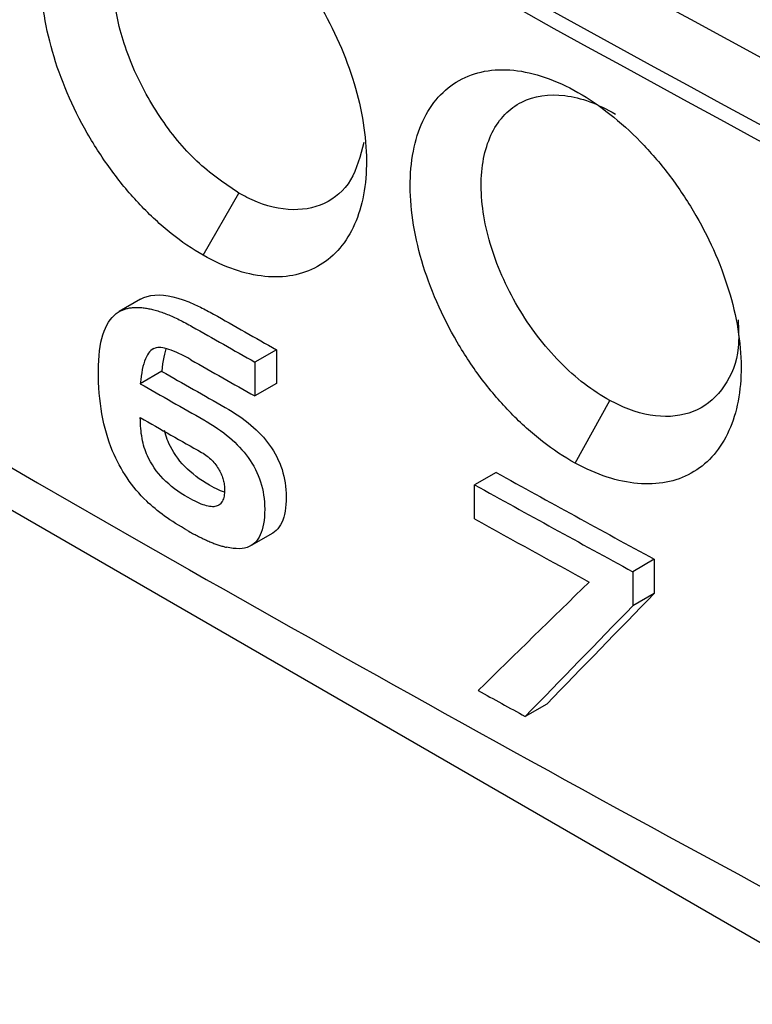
# Model space of a CAD drawing. Extents: x 86 to 639, y 68 to 658.
# Tile 8 of 66: x 526.27 to 533.51, y 84.48 to 94.2. Entities that reach past the tile are written whole.
import ezdxf

# ---------------------------------------------------------------- set-up
doc = ezdxf.new("R2010")
doc.units = 0
doc.layers.get('0').update_dxf_attribs({"linetype": 'CONTINUOUS'})

msp = doc.modelspace()

# ---------------------------------------------------------------- linework, layer by layer
at = {"color": 7, "linetype": 'CONTINUOUS'}
for p, q in [((518.0774, 94.048), (563.889, 67.6015)), ((528.0838, 91.8777), (528.4345, 92.4918)), ((527.4661, 91.4438), (527.4977, 91.4596)), ((527.4977, 91.4596), (527.5317, 91.4718)), ((527.5317, 91.4718), (527.5681, 91.4803)), ((527.5681, 91.4803), (527.6066, 91.4852)), ((527.6066, 91.4852), (527.6477, 91.4864)), ((527.6477, 91.4864), (527.6909, 91.484)), ((527.6909, 91.484), (527.7366, 91.4779)), ((527.7366, 91.4779), (527.7844, 91.4681)), ((527.7844, 91.4681), (527.8347, 91.4547)), ((527.4661, 91.4438), (527.254, 91.3213)), ((527.8347, 91.4547), (527.8873, 91.4377)), ((527.8873, 91.4377), (527.9423, 91.417)), ((527.9423, 91.417), (527.9995, 91.3926)), ((527.9995, 91.3926), (528.059, 91.3646)), ((527.1649, 91.2414), (527.1835, 91.2638)), ((527.1835, 91.2638), (527.2034, 91.2839)), ((527.2034, 91.2839), (527.2247, 91.3019)), ((527.2247, 91.3019), (527.254, 91.3213)), ((527.254, 91.3213), (527.2856, 91.3371)), ((527.2856, 91.3371), (527.3196, 91.3493)), ((527.1176, 91.16), (527.132, 91.1894)), ((527.132, 91.1894), (527.1479, 91.2166)), ((527.1479, 91.2166), (527.1649, 91.2414)), ((527.0827, 91.0575), (527.093, 91.094)), ((527.093, 91.094), (527.1046, 91.1281)), ((527.1046, 91.1281), (527.1176, 91.16)), ((527.0602, 90.934), (527.0663, 90.9775)), ((527.0663, 90.9775), (527.0738, 91.0187)), ((527.0738, 91.0187), (527.0827, 91.0575)), ((527.0519, 90.84), (527.0553, 90.8881)), ((527.0553, 90.8881), (527.0602, 90.934)), ((527.5226, 90.875), (527.5132, 90.8541)), ((527.5327, 90.8938), (527.5226, 90.875)), ((527.5436, 90.9105), (527.5327, 90.8938)), ((527.5552, 90.9251), (527.5436, 90.9105)), ((527.5675, 90.9374), (527.5552, 90.9251)), ((527.5805, 90.9477), (527.5675, 90.9374)), ((527.5957, 90.9564), (527.5805, 90.9477)), ((527.5942, 90.9558), (527.5805, 90.9477)), ((527.6087, 90.9618), (527.5942, 90.9558)), ((527.6211, 90.9651), (527.6087, 90.9618)), ((527.635, 90.967), (527.6211, 90.9651)), ((527.6501, 90.9675), (527.635, 90.967)), ((527.6666, 90.9666), (527.6501, 90.9675)), ((527.6841, 90.9643), (527.6666, 90.9666)), ((527.7031, 90.9607), (527.6841, 90.9643)), ((527.7011, 90.9009), (527.6945, 90.8715)), ((527.7085, 90.9282), (527.7011, 90.9009)), ((527.7234, 90.9555), (527.7031, 90.9607)), ((527.7165, 90.9535), (527.7085, 90.9282)), ((527.7178, 90.9569), (527.7165, 90.9535)), ((527.745, 90.949), (527.7234, 90.9555)), ((527.7677, 90.9411), (527.745, 90.949)), ((527.7918, 90.9318), (527.7677, 90.9411)), ((527.817, 90.9211), (527.7918, 90.9318)), ((527.8438, 90.909), (527.817, 90.9211)), ((527.8716, 90.8955), (527.8438, 90.909)), ((527.9009, 90.8807), (527.8716, 90.8955)), ((527.9312, 90.8644), (527.9009, 90.8807)), ((528.8077, 90.9456), (528.5956, 90.8231)), ((528.8077, 90.9456), (528.8077, 90.6114)), ((527.0493, 90.7367), (527.0499, 90.7895)), ((527.0499, 90.7895), (527.0519, 90.84)), ((527.489, 90.7784), (527.4824, 90.749)), ((527.4964, 90.8057), (527.489, 90.7784)), ((527.5043, 90.831), (527.4964, 90.8057)), ((527.5132, 90.8541), (527.5043, 90.831)), ((527.6834, 90.8061), (527.6789, 90.7703)), ((527.6886, 90.8398), (527.6834, 90.8061)), ((527.6945, 90.8715), (527.6886, 90.8398)), ((527.9631, 90.8467), (527.9312, 90.8644)), ((528.5956, 90.8231), (528.5956, 90.4889)), ((527.0498, 90.6805), (527.0493, 90.7367)), ((527.0514, 90.6254), (527.0498, 90.6805)), ((527.6752, 90.7323), (527.4631, 90.6098)), ((527.4712, 90.6836), (527.4668, 90.6478)), ((527.4764, 90.7173), (527.4712, 90.6836)), ((527.4824, 90.749), (527.4764, 90.7173)), ((527.6789, 90.7703), (527.6752, 90.7323)), ((527.0541, 90.571), (527.0514, 90.6254)), ((527.4668, 90.6478), (527.4631, 90.6098)), ((528.8077, 90.6114), (528.5956, 90.4889)), ((527.058, 90.5176), (527.0541, 90.571)), ((527.0629, 90.465), (527.058, 90.5176)), ((527.0689, 90.4133), (527.0629, 90.465)), ((527.076, 90.3624), (527.0689, 90.4133)), ((531.7563, 89.8272), (532.1008, 90.4446)), ((527.0843, 90.3126), (527.076, 90.3624)), ((527.0935, 90.2635), (527.0843, 90.3126)), ((528.3011, 90.3765), (528.3366, 90.3558)), ((528.3366, 90.3558), (528.3712, 90.3348)), ((528.3712, 90.3348), (528.4046, 90.3134)), ((528.4046, 90.3134), (528.437, 90.2916)), ((528.437, 90.2916), (528.4682, 90.2696)), ((527.104, 90.2154), (527.0935, 90.2635)), ((527.1154, 90.1682), (527.104, 90.2154)), ((527.4633, 90.2481), (527.4631, 90.2757)), ((527.4641, 90.2212), (527.4633, 90.2481)), ((527.4654, 90.1947), (527.4641, 90.2212)), ((527.4674, 90.1689), (527.4654, 90.1947)), ((528.1245, 90.2334), (528.159, 90.2123)), ((528.159, 90.2123), (528.1925, 90.191)), ((528.4682, 90.2696), (528.4984, 90.2472)), ((528.4984, 90.2472), (528.5274, 90.2244)), ((528.5274, 90.2244), (528.5555, 90.2014)), ((528.5555, 90.2014), (528.5822, 90.178)), ((527.1281, 90.1217), (527.1154, 90.1682)), ((527.1418, 90.0762), (527.1281, 90.1217)), ((527.4698, 90.1434), (527.4674, 90.1689)), ((527.4729, 90.1185), (527.4698, 90.1434)), ((527.4764, 90.0942), (527.4729, 90.1185)), ((527.7082, 90.1245), (527.7025, 90.1468)), ((527.7146, 90.1028), (527.7082, 90.1245)), ((527.7215, 90.0815), (527.7146, 90.1028)), ((528.1925, 90.191), (528.2249, 90.1692)), ((528.2249, 90.1692), (528.2561, 90.1471)), ((528.2561, 90.1471), (528.2862, 90.1247)), ((528.2862, 90.1247), (528.3153, 90.1019)), ((528.3153, 90.1019), (528.3434, 90.079)), ((528.5822, 90.178), (528.608, 90.1543)), ((528.608, 90.1543), (528.6326, 90.1301)), ((528.6326, 90.1301), (528.6563, 90.1057)), ((528.6563, 90.1057), (528.6787, 90.0808)), ((527.1566, 90.0316), (527.1418, 90.0762)), ((527.1725, 89.9878), (527.1566, 90.0316)), ((527.4806, 90.0705), (527.4764, 90.0942)), ((527.4852, 90.0471), (527.4806, 90.0705)), ((527.4904, 90.0243), (527.4852, 90.0471)), ((527.4961, 90.002), (527.4904, 90.0243)), ((527.5025, 89.9803), (527.4961, 90.002)), ((527.7289, 90.0608), (527.7215, 90.0815)), ((527.7369, 90.0406), (527.7289, 90.0608)), ((527.7455, 90.021), (527.7369, 90.0406)), ((527.7602, 89.9901), (527.7455, 90.021)), ((528.3434, 90.079), (528.3701, 90.0555)), ((528.3701, 90.0555), (528.3959, 90.0318)), ((528.3959, 90.0318), (528.4205, 90.0076)), ((528.4205, 90.0076), (528.4441, 89.9832)), ((528.6787, 90.0808), (528.7001, 90.0558)), ((528.7001, 90.0558), (528.7203, 90.0304)), ((528.7203, 90.0304), (528.7395, 90.0046)), ((528.7395, 90.0046), (528.7593, 89.9758)), ((527.1896, 89.945), (527.1725, 89.9878)), ((527.2046, 89.9099), (527.1896, 89.945)), ((527.2206, 89.8753), (527.2046, 89.9099)), ((527.5093, 89.959), (527.5025, 89.9803)), ((527.5168, 89.9384), (527.5093, 89.959)), ((527.5248, 89.9181), (527.5168, 89.9384)), ((527.5334, 89.8985), (527.5248, 89.9181)), ((527.7764, 89.9601), (527.7602, 89.9901)), ((527.7939, 89.9306), (527.7764, 89.9601)), ((527.8129, 89.9019), (527.7939, 89.9306)), ((528.0688, 89.9313), (528.0828, 89.923)), ((528.0828, 89.923), (528.0962, 89.9145)), ((528.0962, 89.9145), (528.1093, 89.9055)), ((528.1093, 89.9055), (528.1221, 89.8963)), ((528.4441, 89.9832), (528.4666, 89.9584)), ((528.4666, 89.9584), (528.4879, 89.9333)), ((528.4879, 89.9333), (528.5082, 89.9079)), ((528.5082, 89.9079), (528.5274, 89.8821)), ((528.7593, 89.9758), (528.7779, 89.9467)), ((528.7779, 89.9467), (528.7951, 89.9171)), ((528.7951, 89.9171), (528.8112, 89.8872)), ((527.2372, 89.8413), (527.2206, 89.8753)), ((527.2548, 89.8078), (527.2372, 89.8413)), ((527.2729, 89.7749), (527.2548, 89.8078)), ((527.5481, 89.8676), (527.5334, 89.8985)), ((527.5643, 89.8376), (527.5481, 89.8676)), ((527.5818, 89.8081), (527.5643, 89.8376)), ((527.6008, 89.7794), (527.5818, 89.8081)), ((527.8331, 89.8737), (527.8129, 89.9019)), ((527.8548, 89.8463), (527.8331, 89.8737)), ((527.8779, 89.8194), (527.8548, 89.8463)), ((527.9024, 89.7934), (527.8779, 89.8194)), ((528.1221, 89.8963), (528.1343, 89.8867)), ((528.1343, 89.8867), (528.1463, 89.8767)), ((528.1463, 89.8767), (528.1578, 89.8664)), ((528.1578, 89.8664), (528.1689, 89.8558)), ((528.1689, 89.8558), (528.1795, 89.8447)), ((528.1795, 89.8447), (528.1897, 89.8334)), ((528.1897, 89.8334), (528.1996, 89.8215)), ((528.1996, 89.8215), (528.209, 89.8096)), ((528.209, 89.8096), (528.218, 89.7971)), ((528.5274, 89.8821), (528.5471, 89.8534)), ((528.5471, 89.8534), (528.5658, 89.8242)), ((528.5658, 89.8242), (528.583, 89.7947)), ((528.8112, 89.8872), (528.8258, 89.8567)), ((528.8258, 89.8567), (528.8393, 89.8259)), ((528.8393, 89.8259), (528.8515, 89.7946)), ((527.292, 89.7426), (527.2729, 89.7749)), ((527.3118, 89.7108), (527.292, 89.7426)), ((527.3325, 89.6796), (527.3118, 89.7108)), ((527.621, 89.7512), (527.6008, 89.7794)), ((527.6426, 89.7238), (527.621, 89.7512)), ((527.6657, 89.6969), (527.6426, 89.7238)), ((527.9281, 89.7678), (527.9024, 89.7934)), ((527.9553, 89.743), (527.9281, 89.7678)), ((527.9839, 89.7189), (527.9553, 89.743)), ((528.0139, 89.6954), (527.9839, 89.7189)), ((528.218, 89.7971), (528.2266, 89.7844)), ((528.2266, 89.7844), (528.2347, 89.7713)), ((528.2347, 89.7713), (528.2426, 89.758)), ((528.2426, 89.758), (528.2489, 89.7459)), ((528.2489, 89.7459), (528.2549, 89.7339)), ((528.2549, 89.7339), (528.2605, 89.7217)), ((528.2605, 89.7217), (528.2656, 89.7097)), ((528.2656, 89.7097), (528.2704, 89.6975)), ((528.583, 89.7947), (528.5991, 89.7647)), ((528.5991, 89.7647), (528.6137, 89.7343)), ((528.6137, 89.7343), (528.6272, 89.7034)), ((528.8515, 89.7946), (528.8625, 89.763)), ((528.8625, 89.763), (528.872, 89.7309)), ((528.872, 89.7309), (528.8804, 89.6984)), ((530.9764, 89.7344), (530.7642, 89.6119)), ((527.3539, 89.649), (527.3325, 89.6796)), ((527.3761, 89.6189), (527.3539, 89.649)), ((527.399, 89.5894), (527.3761, 89.6189)), ((527.6902, 89.6709), (527.6657, 89.6969)), ((527.716, 89.6453), (527.6902, 89.6709)), ((527.7432, 89.6206), (527.716, 89.6453)), ((527.7717, 89.5964), (527.7432, 89.6206)), ((528.0451, 89.6725), (528.0139, 89.6954)), ((528.0779, 89.6503), (528.0451, 89.6725)), ((528.112, 89.6287), (528.0779, 89.6503)), ((528.1476, 89.608), (528.112, 89.6287)), ((528.2704, 89.6975), (528.2747, 89.6854)), ((528.2747, 89.6854), (528.2786, 89.6734)), ((528.2786, 89.6734), (528.2822, 89.6613)), ((528.2822, 89.6613), (528.2852, 89.6491)), ((528.2852, 89.6491), (528.288, 89.6369)), ((528.288, 89.6369), (528.2902, 89.6247)), ((528.2902, 89.6247), (528.2921, 89.6125)), ((528.2921, 89.6125), (528.2936, 89.6003)), ((528.6272, 89.7034), (528.6394, 89.6721)), ((528.6394, 89.6721), (528.6503, 89.6406)), ((528.6503, 89.6406), (528.6599, 89.6084)), ((528.8804, 89.6984), (528.8875, 89.6653)), ((528.8875, 89.6653), (528.8933, 89.6321)), ((528.8933, 89.6321), (528.8978, 89.5982)), ((530.7642, 89.2749), (530.7642, 89.6119)), ((527.4229, 89.5605), (527.399, 89.5894)), ((527.4473, 89.5321), (527.4229, 89.5605)), ((527.4727, 89.5044), (527.4473, 89.5321)), ((527.8017, 89.573), (527.7717, 89.5964)), ((527.833, 89.5501), (527.8017, 89.573)), ((527.8657, 89.5279), (527.833, 89.5501)), ((527.8999, 89.5063), (527.8657, 89.5279)), ((528.1709, 89.595), (528.1476, 89.608)), ((528.1936, 89.5829), (528.1709, 89.595)), ((528.2154, 89.5719), (528.1936, 89.5829)), ((528.2364, 89.562), (528.2154, 89.5719)), ((528.2565, 89.553), (528.2364, 89.562)), ((528.2759, 89.5451), (528.2565, 89.553)), ((528.2943, 89.5382), (528.2759, 89.5451)), ((528.2924, 89.515), (528.2901, 89.5006)), ((528.2941, 89.5304), (528.2924, 89.515)), ((528.2936, 89.6003), (528.2946, 89.5881)), ((528.2951, 89.5466), (528.2941, 89.5304)), ((528.2946, 89.5881), (528.2953, 89.5759)), ((528.2955, 89.5638), (528.2951, 89.5466)), ((528.2953, 89.5759), (528.2955, 89.5638)), ((528.6599, 89.6084), (528.6682, 89.5759)), ((528.6682, 89.5759), (528.6753, 89.5429)), ((528.6753, 89.5429), (528.6811, 89.5096)), ((528.8978, 89.5982), (528.901, 89.5641)), ((528.901, 89.5641), (528.9029, 89.5294)), ((528.9029, 89.5294), (528.9036, 89.4944)), ((527.4988, 89.4773), (527.4727, 89.5044)), ((527.5258, 89.4506), (527.4988, 89.4773)), ((527.5453, 89.4321), (527.5258, 89.4506)), ((527.5655, 89.4137), (527.5453, 89.4321)), ((527.9355, 89.4855), (527.8999, 89.5063)), ((527.9588, 89.4725), (527.9355, 89.4855)), ((527.9815, 89.4605), (527.9588, 89.4725)), ((528.0033, 89.4495), (527.9815, 89.4605)), ((528.0242, 89.4395), (528.0033, 89.4495)), ((528.0444, 89.4306), (528.0242, 89.4395)), ((528.0638, 89.4226), (528.0444, 89.4306)), ((528.0822, 89.4157), (528.0638, 89.4226)), ((528.2479, 89.4187), (528.2396, 89.4126)), ((528.2554, 89.4257), (528.2479, 89.4187)), ((528.2624, 89.4337), (528.2554, 89.4257)), ((528.2686, 89.4425), (528.2624, 89.4337)), ((528.2744, 89.4523), (528.2686, 89.4425)), ((528.2792, 89.463), (528.2744, 89.4523)), ((528.2835, 89.4746), (528.2792, 89.463)), ((528.2871, 89.4872), (528.2835, 89.4746)), ((528.2901, 89.5006), (528.2871, 89.4872)), ((528.6811, 89.5096), (528.6856, 89.4757)), ((528.6856, 89.4757), (528.6888, 89.4416)), ((528.6888, 89.4416), (528.6908, 89.4069)), ((528.9008, 89.4185), (528.8973, 89.3836)), ((528.9028, 89.4554), (528.9008, 89.4185)), ((528.9036, 89.4944), (528.9028, 89.4554)), ((527.5865, 89.3954), (527.5655, 89.4137)), ((527.6085, 89.377), (527.5865, 89.3954)), ((527.631, 89.3586), (527.6085, 89.377)), ((527.6544, 89.3404), (527.631, 89.3586)), ((527.6785, 89.3222), (527.6544, 89.3404)), ((527.7035, 89.304), (527.6785, 89.3222)), ((528.1, 89.4098), (528.0822, 89.4157)), ((528.1166, 89.405), (528.1, 89.4098)), ((528.1327, 89.4012), (528.1166, 89.405)), ((528.1478, 89.3984), (528.1327, 89.4012)), ((528.1621, 89.3967), (528.1478, 89.3984)), ((528.1756, 89.3959), (528.1621, 89.3967)), ((528.1882, 89.3962), (528.1756, 89.3959)), ((528.2, 89.3976), (528.1882, 89.3962)), ((528.2111, 89.3999), (528.2, 89.3976)), ((528.2212, 89.4032), (528.2111, 89.3999)), ((528.2308, 89.4074), (528.2212, 89.4032)), ((528.2396, 89.4126), (528.2308, 89.4074)), ((528.6906, 89.333), (528.6886, 89.296)), ((528.6914, 89.372), (528.6906, 89.333)), ((528.6908, 89.4069), (528.6914, 89.372)), ((528.8864, 89.3201), (528.879, 89.2914)), ((528.8926, 89.3509), (528.8864, 89.3201)), ((528.8973, 89.3836), (528.8926, 89.3509)), ((527.729, 89.2858), (527.7035, 89.304)), ((527.7555, 89.2677), (527.729, 89.2858)), ((527.7827, 89.2496), (527.7555, 89.2677)), ((527.8107, 89.2317), (527.7827, 89.2496)), ((527.8394, 89.2137), (527.8107, 89.2317)), ((528.6805, 89.2285), (528.6742, 89.1977)), ((528.6852, 89.2611), (528.6805, 89.2285)), ((528.6886, 89.296), (528.6852, 89.2611)), ((528.86, 89.2402), (528.8483, 89.2176)), ((528.8701, 89.2647), (528.86, 89.2402)), ((528.879, 89.2914), (528.8701, 89.2647)), ((527.869, 89.1957), (527.8394, 89.2137)), ((527.8992, 89.1778), (527.869, 89.1957)), ((527.9304, 89.16), (527.8992, 89.1778)), ((528.7701, 89.1357), (528.558, 89.0132)), ((528.6579, 89.1423), (528.6478, 89.1178)), ((528.6669, 89.1689), (528.6579, 89.1423)), ((528.6742, 89.1977), (528.6669, 89.1689)), ((528.7885, 89.148), (528.7702, 89.1357)), ((528.8056, 89.1623), (528.7885, 89.148)), ((528.8211, 89.1787), (528.8056, 89.1623)), ((528.8355, 89.1971), (528.8211, 89.1787)), ((528.8483, 89.2176), (528.8355, 89.1971)), ((528.5934, 89.0399), (528.5763, 89.0255)), ((528.6089, 89.0562), (528.5934, 89.0399)), ((528.6233, 89.0747), (528.6089, 89.0562)), ((528.6362, 89.0952), (528.6233, 89.0747)), ((528.6478, 89.1178), (528.6362, 89.0952)), ((528.3472, 88.989), (528.313, 88.9959)), ((528.3797, 88.9843), (528.3472, 88.989)), ((528.4106, 88.982), (528.3797, 88.9843)), ((528.4398, 88.9817), (528.4106, 88.982)), ((528.4673, 88.9838), (528.4398, 88.9817)), ((528.4931, 88.9882), (528.4673, 88.9838)), ((528.5173, 88.9949), (528.4931, 88.9882)), ((528.5383, 89.0029), (528.5173, 88.9949)), ((528.558, 89.0132), (528.5383, 89.0029)), ((528.5763, 89.0255), (528.558, 89.0132)), ((532.5388, 88.8767), (532.3266, 88.7542)), ((532.5388, 88.8767), (532.5388, 88.5397)), ((532.3266, 88.7542), (532.3266, 88.4172)), ((532.5388, 88.5397), (532.3266, 88.4172)), ((531.4764, 87.448), (531.2642, 87.3255))]:
    msp.add_line(p, q, dxfattribs=at)
for centre, radius, start, end in [((669.5132, 344.0658), 285.3537, 235.517148, 245.151071), ((669.513, 343.9021), 285.3533, 235.516986, 245.151271), ((669.4186, 340.2039), 286.1837, 240.428753, 240.571918), ((671.2504, 343.6898), 290.3308, 240.429355, 240.570475), ((669.2197, 339.7654), 286.2061, 240.425916, 240.571384), ((670.6275, 341.4752), 288.6302, 240.311888, 240.454809), ((668.4106, 337.8219), 284.5699, 240.310451, 240.45541), ((672.7347, 346.1302), 292.9748, 241.062295, 241.410873), ((672.854, 346.5992), 293.6528, 241.061529, 241.409298), ((672.8065, 346.1753), 293.5538, 241.061431, 241.313542), ((670.3398, 340.0307), 288.4475, 241.068606, 241.173934)]:
    msp.add_arc(centre, radius, start, end, dxfattribs=at)
for centre, major_axis, ratio, start_param, end_param in [((738.4803, 213.7891), (299.4857, 109.9752), 0.200949, 3.859062, 3.859242), ((738.4803, 213.9128), (299.3094, 96.8804), 0.251563, 3.851653, 3.851845), ((738.4803, 214.0215), (299.2277, 85.6392), 0.296068, 3.848559, 3.848761), ((738.4803, 214.128), (299.2278, 74.7358), 0.339253, 3.848764, 3.848977), ((738.4803, 213.6549), (299.7408, 124.73), 0.146862, 3.871512, 3.871682), ((738.4803, 214.2265), (299.3017, 64.6574), 0.378389, 3.851947, 3.852171), ((738.4803, 214.3174), (299.429, 55.2651), 0.413562, 3.857549, 3.857784), ((738.4803, 214.4018), (299.5887, 46.4046), 0.445152, 3.865124, 3.86537), ((738.4803, 214.4828), (299.7662, 37.7372), 0.474255, 3.87458, 3.874837), ((738.4803, 214.5655), (299.9547, 28.6378), 0.502687, 3.886513, 3.886781), ((738.4803, 214.6361), (300.1037, 20.6512), 0.525762, 3.898573, 3.898852), ((738.4803, 214.7059), (300.2216, 12.5383), 0.547385, 3.912159, 3.912448), ((738.4803, 214.7752), (300.2903, 4.254), 0.567609, 3.927264, 3.927564), ((738.4803, 213.9818), (300.2943, -3.1714), 0.584201, 3.942315, 3.942481), ((738.4803, 212.7499), (300.2963, 2.6155), 0.571393, 3.930429, 3.930658), ((738.4803, 212.6951), (300.2578, 9.0472), 0.556133, 3.918879, 3.919101), ((738.4803, 212.6413), (300.1916, 14.9028), 0.541271, 3.908992, 3.909206), ((738.4803, 212.5719), (300.0815, 21.9324), 0.52218, 3.897924, 3.89813), ((738.4803, 212.5134), (299.9782, 27.4561), 0.506213, 3.889978, 3.890176), ((738.4803, 212.4257), (299.8203, 35.1609), 0.482532, 3.879947, 3.880138), ((738.4803, 212.3491), (299.6889, 41.4438), 0.462041, 3.872857, 3.87304), ((738.4803, 212.242), (299.5265, 49.6622), 0.43374, 3.865057, 3.865232), ((738.4803, 212.1546), (299.4178, 55.9653), 0.410995, 3.860354, 3.860521), ((738.4803, 205.5844), (298.7822, 239.8037), 0.125744, 2.228842, 2.233883), ((738.4803, 204.607), (298.0297, 248.8385), 0.137945, 2.21275, 2.217632), ((738.4803, 204.607), (298.3278, 249.0874), 0.137945, 2.212779, 2.217656)]:
    msp.add_ellipse(centre, major_axis=major_axis, ratio=ratio, start_param=start_param, end_param=end_param, dxfattribs=at)
for points in [[(515.1966, 104.6681), (522.4181, 100.0245), (530.0718, 95.6061), (538.1195, 91.435)], [(528.059, 91.3646), (528.0797, 91.354), (528.1003, 91.3435), (528.121, 91.333)], [(528.121, 91.333), (528.1424, 91.3212), (528.1639, 91.3095), (528.1853, 91.2977)], [(527.4631, 90.2757), (527.6647, 90.1607), (527.8666, 90.0459), (528.0688, 89.9313)]]:
    msp.add_open_spline(points, degree=3, dxfattribs=at)
for points, knots in [([(507.4855, 101.6471), (513.8769, 97.1947), (520.6507, 92.9298), (531.3451, 86.8386), (534.9956, 84.861), (542.4606, 81.015), (546.2761, 79.146), (550.175, 77.3312)], [0, 0, 0, 0, 0.5, 0.5, 0.75, 0.75, 1, 1, 1, 1]), ([(524.449, 100.0438), (524.762, 99.8639), (525.3878, 99.5042), (526.3349, 98.9698), (527.2879, 98.4395), (528.2472, 97.9136), (529.2126, 97.392), (530.1841, 96.8747), (531.1615, 96.3617), (532.1449, 95.8531), (533.1341, 95.3489), (534.1292, 94.8491), (535.1295, 94.3534), (535.8014, 94.0265), (536.1372, 93.8631)], [0, 0, 0, 0, 0.083566, 0.167089, 0.250569, 0.334007, 0.417403, 0.500756, 0.584068, 0.667337, 0.750566, 0.833752, 0.916897, 1, 1, 1, 1]), ([(528.0838, 91.8777), (527.9764, 91.9388), (527.8708, 92.0112), (527.663, 92.1775), (527.5598, 92.2726), (527.3641, 92.4786), (527.2714, 92.5895), (527.0958, 92.8268), (527.0132, 92.9535), (526.7919, 93.3406), (526.6732, 93.6183), (526.5568, 94.0235), (526.5274, 94.1593), (526.4897, 94.4213), (526.4813, 94.547), (526.4857, 94.7879), (526.4986, 94.9036), (526.5444, 95.1143), (526.5773, 95.2107), (526.7072, 95.472), (526.8313, 95.602), (527.0639, 95.7195), (527.1477, 95.7452), (527.3274, 95.7706), (527.4243, 95.7699), (527.722, 95.7271), (527.9359, 95.6449), (528.1506, 95.5128)], [0, 0, 0, 0, 0.0625, 0.0625, 0.125, 0.125, 0.1875, 0.1875, 0.25, 0.25, 0.375, 0.375, 0.4375, 0.4375, 0.5, 0.5, 0.5625, 0.5625, 0.625, 0.625, 0.75, 0.75, 0.8125, 0.8125, 0.875, 0.875, 1, 1, 1, 1]), ([(528.4345, 92.4918), (528.294, 92.5871), (528.013, 92.7778), (527.6408, 93.2369), (527.3583, 93.7616), (527.1972, 94.3074), (527.1746, 94.8082), (527.2629, 95.1038), (527.4065, 95.3332), (527.6071, 95.4925), (527.936, 95.5481), (528.1761, 95.4517), (528.2769, 95.4113)], [0, 0, 0, 0, 0.111963, 0.22392, 0.335879, 0.447834, 0.559793, 0.671752, 0.695157, 0.807112, 0.91907, 1, 1, 1, 1]), ([(528.1506, 95.5128), (528.2552, 95.4484), (528.3578, 95.3736), (528.5591, 95.2046), (528.6588, 95.1091), (528.8482, 94.9036), (528.9377, 94.7939), (529.1068, 94.5607), (529.1866, 94.4363), (529.3289, 94.1839), (529.3924, 94.0548), (529.5041, 93.7904), (529.5514, 93.6569), (529.6634, 93.2635), (529.7002, 93.0031), (529.6941, 92.6518), (529.6816, 92.539), (529.6371, 92.3319), (529.6052, 92.2373), (529.5223, 92.066), (529.4709, 91.9892), (529.3531, 91.8603), (529.2863, 91.8072), (529.0616, 91.6831), (528.8857, 91.6502), (528.5952, 91.6792), (528.496, 91.7016), (528.293, 91.771), (528.1885, 91.8183), (528.0838, 91.8777)], [0, 0, 0, 0, 0.0625, 0.0625, 0.125, 0.125, 0.1875, 0.1875, 0.25, 0.25, 0.3125, 0.3125, 0.375, 0.375, 0.5, 0.5, 0.5625, 0.5625, 0.625, 0.625, 0.6875, 0.6875, 0.75, 0.75, 0.875, 0.875, 0.9375, 0.9375, 1, 1, 1, 1]), ([(531.7563, 89.8272), (531.647, 89.8872), (531.5396, 89.9586), (531.3283, 90.1229), (531.2233, 90.217), (531.0243, 90.4211), (530.9299, 90.5311), (530.7514, 90.7668), (530.6674, 90.8927), (530.4422, 91.2778), (530.3215, 91.5544), (530.2032, 91.9587), (530.1733, 92.0942), (530.1351, 92.3559), (530.1266, 92.4816), (530.1311, 92.7226), (530.1443, 92.8384), (530.1911, 93.0495), (530.2246, 93.1463), (530.3569, 93.4088), (530.4834, 93.5399), (530.7201, 93.6593), (530.8054, 93.6858), (530.9883, 93.7127), (531.0869, 93.7129), (531.3898, 93.6726), (531.6074, 93.5922), (531.8258, 93.4619)], [0, 0, 0, 0, 0.0625, 0.0625, 0.125, 0.125, 0.1875, 0.1875, 0.25, 0.25, 0.375, 0.375, 0.4375, 0.4375, 0.5, 0.5, 0.5625, 0.5625, 0.625, 0.625, 0.75, 0.75, 0.8125, 0.8125, 0.875, 0.875, 1, 1, 1, 1]), ([(532.1008, 90.4446), (532.0153, 90.4909), (531.9313, 90.5458), (531.7662, 90.6727), (531.6844, 90.7456), (531.5287, 90.9041), (531.4549, 90.9893), (531.3156, 91.1719), (531.2499, 91.2697), (531.0738, 91.5685), (530.9801, 91.7833), (530.8876, 92.0972), (530.8642, 92.2022), (530.8344, 92.4058), (530.8279, 92.5035), (530.8312, 92.6907), (530.8414, 92.7808), (530.878, 92.9452), (530.9043, 93.0205), (530.9727, 93.1566), (531.0152, 93.2171), (531.1125, 93.3178), (531.1676, 93.3587), (531.3521, 93.4526), (531.4973, 93.4746), (531.8159, 93.4339), (531.9843, 93.3724), (532.1552, 93.2719)], [0, 0, 0, 0, 0.0625, 0.0625, 0.125, 0.125, 0.1875, 0.1875, 0.25, 0.25, 0.375, 0.375, 0.4375, 0.4375, 0.5, 0.5, 0.5625, 0.5625, 0.625, 0.625, 0.6875, 0.6875, 0.75, 0.75, 0.875, 0.875, 1, 1, 1, 1]), ([(531.8258, 93.4619), (531.9321, 93.3985), (532.0363, 93.3247), (532.2408, 93.1575), (532.3421, 93.063), (532.5346, 92.8593), (532.6256, 92.7504), (532.7973, 92.5189), (532.8784, 92.3953), (533.023, 92.1443), (533.0875, 92.0157), (533.2009, 91.7527), (533.2489, 91.6195), (533.3627, 91.2273), (533.4, 90.9673), (533.3936, 90.6161), (533.3809, 90.5033), (533.3355, 90.2958), (533.3031, 90.2009), (533.2187, 90.0289), (533.1664, 89.9517), (533.0465, 89.8218), (532.9787, 89.768), (532.7503, 89.642), (532.5715, 89.6075), (532.2761, 89.6337), (532.1752, 89.6551), (531.9689, 89.7225), (531.8627, 89.7688), (531.7563, 89.8272)], [0, 0, 0, 0, 0.0625, 0.0625, 0.125, 0.125, 0.1875, 0.1875, 0.25, 0.25, 0.3125, 0.3125, 0.375, 0.375, 0.5, 0.5, 0.5625, 0.5625, 0.625, 0.625, 0.6875, 0.6875, 0.75, 0.75, 0.875, 0.875, 0.9375, 0.9375, 1, 1, 1, 1]), ([(529.6709, 92.9896), (529.6359, 92.8579), (529.5646, 92.5901), (529.2932, 92.3617), (528.9337, 92.2993), (528.6275, 92.3871), (528.4611, 92.4774), (528.4345, 92.4918)], [0, 0, 0, 0, 0.23281, 0.473276, 0.713784, 0.95432, 1, 1, 1, 1]), ([(533.3657, 91.2414), (533.3708, 91.1476), (533.3849, 90.8885), (533.2462, 90.5657), (532.9801, 90.3229), (532.609, 90.259), (532.2974, 90.3426), (532.1276, 90.4307), (532.1008, 90.4446)], [0, 0, 0, 0, 0.119245, 0.329424, 0.539653, 0.750042, 0.960581, 1, 1, 1, 1])]:
    msp.add_open_spline(points, degree=3, knots=knots, dxfattribs=at)

doc.saveas('drawing.dxf')
